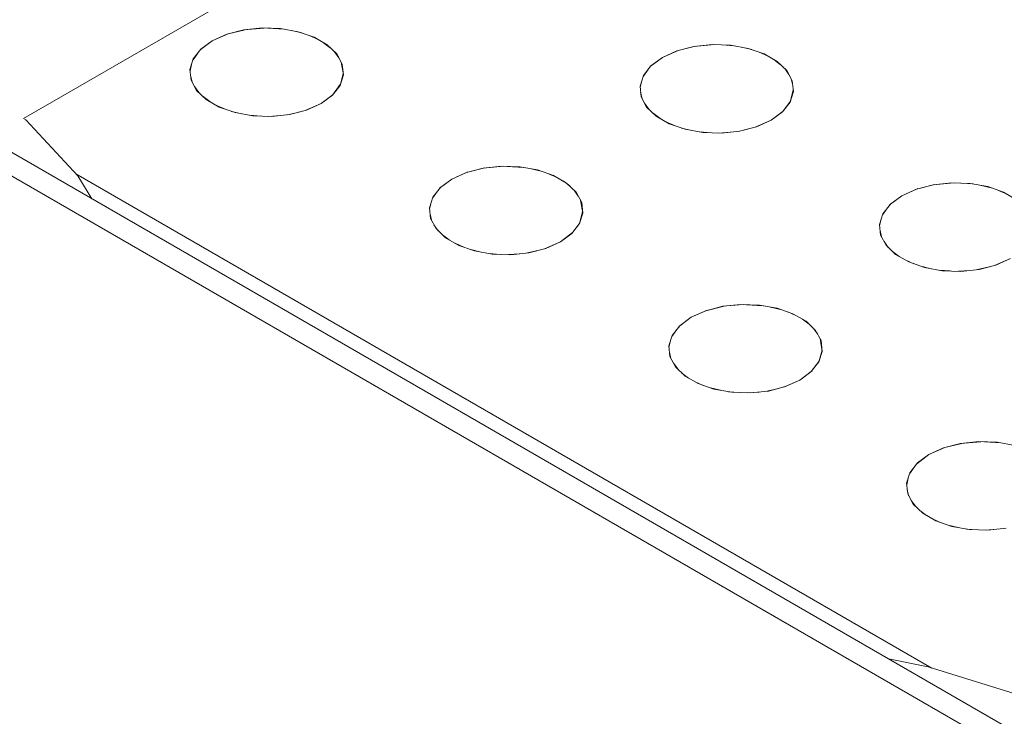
# Model space of a CAD drawing. Header units: millimetres. Extents: x 2 to 902, y -447 to 199.
# Tile 27 of 256: x 28.201 to 28.703, y 45.3 to 45.655. Entities that reach past the tile are written whole.
import ezdxf

# ---------------------------------------------------------------- set-up
doc = ezdxf.new("R2010")
doc.units = ezdxf.units.MM
doc.header["$MEASUREMENT"] = 0
doc.layers.add('IFC-Elemento construtivo genérico-Contorno', color=253, linetype='Continuous', lineweight=5)

msp = doc.modelspace()

# ---------------------------------------------------------------- linework, layer by layer
at = {"layer": 'IFC-Elemento construtivo genérico-Contorno', "color": 7, "lineweight": 5}
for p, q in [((26.91705, 46.32638), (29.29343, 44.95438)), ((26.91706, 46.31438), (29.27265, 44.95438)), ((28.20289, 45.60476), (28.38237, 45.70838)), ((28.31529, 45.64998), (28.32458, 45.65097)), ((28.31529, 45.64998), (28.32572, 45.6509)), ((28.32458, 45.65097), (28.33402, 45.65064)), ((28.32458, 45.65097), (28.33587, 45.65031)), ((28.33402, 45.65064), (28.34302, 45.64901)), ((28.29922, 45.64438), (28.30734, 45.64797)), ((28.29922, 45.64438), (28.30666, 45.64774)), ((28.30666, 45.64774), (28.31602, 45.65005)), ((28.30666, 45.64774), (28.31529, 45.64998)), ((28.33966, 45.64963), (28.34481, 45.64839)), ((28.34302, 45.64901), (28.35112, 45.64619)), ((28.34855, 45.64709), (28.35292, 45.64515)), ((28.35112, 45.64619), (28.3578, 45.64234)), ((28.29922, 45.64438), (28.293, 45.63969)), ((28.29922, 45.64438), (28.2934, 45.64008)), ((28.35599, 45.64338), (28.35935, 45.64086)), ((28.3578, 45.64234), (28.36268, 45.63766)), ((28.53615, 45.63925), (28.54554, 45.64156)), ((28.53615, 45.63925), (28.54478, 45.6415)), ((28.54478, 45.6415), (28.55407, 45.64248)), ((28.54478, 45.6415), (28.55544, 45.64243)), ((28.55407, 45.64248), (28.5635, 45.64215)), ((28.55937, 45.64229), (28.56513, 45.64185)), ((28.5635, 45.64215), (28.57251, 45.64052)), ((28.56915, 45.64113), (28.5743, 45.6399)), ((28.29185, 45.63809), (28.28939, 45.63466)), ((28.2934, 45.64008), (28.28953, 45.63511)), ((28.3616, 45.6387), (28.36374, 45.63572)), ((28.36268, 45.63766), (28.3655, 45.63246)), ((28.52871, 45.63589), (28.52249, 45.6312)), ((28.52871, 45.63589), (28.52288, 45.6316)), ((28.52871, 45.63589), (28.53683, 45.63948)), ((28.52871, 45.63589), (28.53615, 45.63925)), ((28.57251, 45.64052), (28.5806, 45.6377)), ((28.57804, 45.6386), (28.58241, 45.63666)), ((28.5806, 45.6377), (28.58729, 45.63385)), ((28.28953, 45.63511), (28.28783, 45.62975)), ((28.28865, 45.63236), (28.28791, 45.62904)), ((28.36491, 45.63352), (28.36607, 45.62702)), ((28.3655, 45.63246), (28.36607, 45.62702)), ((28.52288, 45.6316), (28.51901, 45.62662)), ((28.58548, 45.63489), (28.58884, 45.63236)), ((28.58729, 45.63385), (28.59217, 45.62917)), ((28.28783, 45.62975), (28.2884, 45.6243)), ((28.28815, 45.62661), (28.28888, 45.62339)), ((28.36596, 45.62768), (28.36436, 45.62165)), ((28.36607, 45.62702), (28.36436, 45.62165)), ((28.51901, 45.62662), (28.51731, 45.62126)), ((28.52142, 45.62971), (28.51887, 45.62616)), ((28.59109, 45.63021), (28.59323, 45.62723)), ((28.59217, 45.62917), (28.59498, 45.62397)), ((28.2884, 45.6243), (28.2912, 45.61909)), ((28.29015, 45.62102), (28.29232, 45.61801)), ((28.36447, 45.62208), (28.36048, 45.61667)), ((28.36436, 45.62165), (28.36048, 45.61667)), ((28.51731, 45.62126), (28.51788, 45.61581)), ((28.51816, 45.62393), (28.51739, 45.62053)), ((28.59447, 45.62492), (28.59522, 45.62161)), ((28.59498, 45.62397), (28.59555, 45.61853)), ((28.2912, 45.61909), (28.29609, 45.61443)), ((28.29451, 45.61595), (28.2979, 45.61339)), ((28.36088, 45.61706), (28.35465, 45.61238)), ((28.36048, 45.61667), (28.35465, 45.61238)), ((28.51763, 45.61814), (28.51837, 45.61491)), ((28.51788, 45.61581), (28.52069, 45.6106)), ((28.59548, 45.61931), (28.59385, 45.61316)), ((28.59555, 45.61853), (28.59385, 45.61316)), ((28.29609, 45.61443), (28.30277, 45.61057)), ((28.30097, 45.61161), (28.30541, 45.60966)), ((28.30277, 45.61057), (28.31085, 45.60774)), ((28.34653, 45.60878), (28.35465, 45.61238)), ((28.34722, 45.60901), (28.35465, 45.61238)), ((28.51964, 45.61253), (28.5218, 45.60952)), ((28.52069, 45.6106), (28.52558, 45.60594)), ((28.59397, 45.6136), (28.58996, 45.60818)), ((28.59385, 45.61316), (28.58996, 45.60818)), ((28.30899, 45.60839), (28.3142, 45.60714)), ((28.31085, 45.60774), (28.31988, 45.60612)), ((28.31831, 45.6064), (28.32392, 45.60598)), ((28.31988, 45.60612), (28.32931, 45.60579)), ((28.32805, 45.60584), (28.33394, 45.60629)), ((28.32931, 45.60579), (28.3386, 45.60678)), ((28.3378, 45.60669), (28.34395, 45.60816)), ((28.3386, 45.60678), (28.34722, 45.60901)), ((28.524, 45.60746), (28.52739, 45.60489)), ((28.52558, 45.60594), (28.53226, 45.60208)), ((28.59036, 45.60857), (28.58414, 45.60389)), ((28.58996, 45.60818), (28.58414, 45.60389)), ((28.20289, 45.60476), (28.20419, 45.60401)), ((28.20419, 45.60401), (28.23058, 45.57554)), ((28.53046, 45.60312), (28.5349, 45.60116)), ((28.53226, 45.60208), (28.54034, 45.59925)), ((28.56809, 45.59829), (28.5767, 45.60052)), ((28.57602, 45.60029), (28.58414, 45.60389)), ((28.5767, 45.60052), (28.58414, 45.60389)), ((28.53847, 45.5999), (28.54369, 45.59865)), ((28.54034, 45.59925), (28.54936, 45.59764)), ((28.54779, 45.59792), (28.55337, 45.59749)), ((28.54936, 45.59764), (28.5588, 45.59731)), ((28.55757, 45.59735), (28.56332, 45.59778)), ((28.5588, 45.59731), (28.56809, 45.59829)), ((28.56731, 45.59821), (28.57325, 45.59963)), ((28.43739, 45.57949), (28.44668, 45.58048)), ((28.43739, 45.57949), (28.44783, 45.58041)), ((28.44668, 45.58048), (28.45611, 45.58015)), ((28.44668, 45.58048), (28.45795, 45.57981)), ((28.2296, 45.57659), (28.66613, 45.32456)), ((28.23058, 45.57554), (28.23785, 45.56382)), ((28.42132, 45.57389), (28.42944, 45.57748)), ((28.42132, 45.57389), (28.42875, 45.57725)), ((28.42875, 45.57725), (28.43812, 45.57956)), ((28.42875, 45.57725), (28.43739, 45.57949)), ((28.45611, 45.58015), (28.46512, 45.57852)), ((28.46176, 45.57913), (28.46691, 45.5779)), ((28.46512, 45.57852), (28.47321, 45.5757)), ((28.47065, 45.5766), (28.47502, 45.57466)), ((28.47321, 45.5757), (28.4799, 45.57184)), ((28.42132, 45.57389), (28.4151, 45.5692)), ((28.42132, 45.57389), (28.41549, 45.56959)), ((28.47809, 45.57289), (28.48145, 45.57036)), ((28.4799, 45.57184), (28.48478, 45.56717)), ((28.65824, 45.56876), (28.66766, 45.57107)), ((28.65824, 45.56876), (28.66687, 45.571)), ((28.66687, 45.571), (28.67616, 45.57199)), ((28.66687, 45.571), (28.67753, 45.57194)), ((28.67616, 45.57199), (28.68559, 45.57166)), ((28.68149, 45.5718), (28.68723, 45.57136)), ((28.68559, 45.57166), (28.69461, 45.57003)), ((28.69126, 45.57063), (28.69639, 45.56941)), ((28.41403, 45.56771), (28.41148, 45.56416)), ((28.41549, 45.56959), (28.41162, 45.56462)), ((28.4837, 45.5682), (28.48584, 45.56523)), ((28.48478, 45.56717), (28.48759, 45.56197)), ((28.65081, 45.56539), (28.64458, 45.56071)), ((28.65081, 45.56539), (28.64498, 45.5611)), ((28.65081, 45.56539), (28.65892, 45.56899)), ((28.65081, 45.56539), (28.65824, 45.56876)), ((28.69461, 45.57003), (28.7027, 45.56721)), ((28.70014, 45.5681), (28.7045, 45.56617)), ((28.7027, 45.56721), (28.70938, 45.56336)), ((28.41162, 45.56462), (28.40992, 45.55926)), ((28.41077, 45.56193), (28.41, 45.55853)), ((28.48702, 45.56304), (28.48816, 45.55652)), ((28.48759, 45.56197), (28.48816, 45.55652)), ((28.64498, 45.5611), (28.64111, 45.55613)), ((28.40992, 45.55926), (28.41049, 45.55381)), ((28.41024, 45.55614), (28.41098, 45.5529)), ((28.48804, 45.55718), (28.48646, 45.55116)), ((28.48816, 45.55652), (28.48646, 45.55116)), ((28.64111, 45.55613), (28.63941, 45.55077)), ((28.64348, 45.55918), (28.64095, 45.55565)), ((28.41049, 45.55381), (28.41329, 45.5486)), ((28.41225, 45.55053), (28.41441, 45.54752)), ((28.48657, 45.55158), (28.48257, 45.54618)), ((28.48646, 45.55116), (28.48257, 45.54618)), ((28.63941, 45.55077), (28.63998, 45.54532)), ((28.64025, 45.55344), (28.63948, 45.55004)), ((28.41329, 45.5486), (28.41819, 45.54393)), ((28.41661, 45.54545), (28.41999, 45.54289)), ((28.48297, 45.54657), (28.47675, 45.54188)), ((28.48257, 45.54618), (28.47675, 45.54188)), ((28.63974, 45.54764), (28.64046, 45.54442)), ((28.63998, 45.54532), (28.64278, 45.54011)), ((28.41819, 45.54393), (28.42487, 45.54008)), ((28.42307, 45.54112), (28.4275, 45.53916)), ((28.46863, 45.53829), (28.47675, 45.54188)), ((28.46931, 45.53852), (28.47675, 45.54188)), ((28.64175, 45.54203), (28.64391, 45.53905)), ((28.42487, 45.54008), (28.43295, 45.53725)), ((28.43108, 45.5379), (28.4363, 45.53665)), ((28.43295, 45.53725), (28.44197, 45.53563)), ((28.4404, 45.53591), (28.44598, 45.53549)), ((28.44197, 45.53563), (28.45141, 45.5353)), ((28.45017, 45.53535), (28.45593, 45.53578)), ((28.45141, 45.5353), (28.4607, 45.53629)), ((28.45992, 45.53621), (28.46586, 45.53762)), ((28.4607, 45.53629), (28.46931, 45.53852)), ((28.64278, 45.54011), (28.64768, 45.53544)), ((28.64608, 45.53695), (28.64948, 45.5344)), ((28.64768, 45.53544), (28.65436, 45.53159)), ((28.65255, 45.53263), (28.65697, 45.53067)), ((28.65436, 45.53159), (28.66243, 45.52876)), ((28.69812, 45.5298), (28.70623, 45.53339)), ((28.6988, 45.53003), (28.70623, 45.53339)), ((28.6606, 45.52941), (28.66577, 45.52816)), ((28.66243, 45.52876), (28.67146, 45.52714)), ((28.66989, 45.52742), (28.67545, 45.52701)), ((28.67146, 45.52714), (28.68089, 45.52681)), ((28.67967, 45.52686), (28.68544, 45.5273)), ((28.68089, 45.52681), (28.69019, 45.5278)), ((28.68939, 45.52771), (28.6953, 45.52912)), ((28.69019, 45.5278), (28.6988, 45.53003)), ((28.55948, 45.509), (28.56877, 45.50998)), ((28.56877, 45.50998), (28.5782, 45.50966)), ((28.56877, 45.50998), (28.58004, 45.50932)), ((28.54342, 45.50339), (28.55153, 45.50699)), ((28.54342, 45.50339), (28.55085, 45.50676)), ((28.55085, 45.50676), (28.56024, 45.50907)), ((28.55085, 45.50676), (28.55948, 45.509)), ((28.55948, 45.509), (28.5699, 45.50992)), ((28.5782, 45.50966), (28.58722, 45.50803)), ((28.58387, 45.50863), (28.58899, 45.50741)), ((28.58722, 45.50803), (28.59531, 45.50521)), ((28.59275, 45.5061), (28.59711, 45.50417)), ((28.59531, 45.50521), (28.60199, 45.50135)), ((28.54342, 45.50339), (28.53719, 45.49871)), ((28.54342, 45.50339), (28.53759, 45.4991)), ((28.60019, 45.50239), (28.60354, 45.49987)), ((28.60199, 45.50135), (28.60687, 45.49668)), ((28.53609, 45.49718), (28.53356, 45.49365)), ((28.53759, 45.4991), (28.53372, 45.49413)), ((28.6058, 45.49771), (28.60792, 45.49474)), ((28.60687, 45.49668), (28.60969, 45.49148)), ((28.53372, 45.49413), (28.53202, 45.48876)), ((28.53286, 45.49144), (28.53209, 45.48804)), ((28.6091, 45.49254), (28.61026, 45.48603)), ((28.60969, 45.49148), (28.61026, 45.48603)), ((28.53202, 45.48876), (28.53258, 45.48332)), ((28.53235, 45.48564), (28.53307, 45.48241)), ((28.61015, 45.48668), (28.60856, 45.48067)), ((28.61026, 45.48603), (28.60856, 45.48067)), ((28.53258, 45.48332), (28.53539, 45.4781)), ((28.53436, 45.48003), (28.53652, 45.47704)), ((28.60866, 45.48109), (28.60467, 45.47569)), ((28.60856, 45.48067), (28.60467, 45.47569)), ((28.53539, 45.4781), (28.54029, 45.47344)), ((28.53869, 45.47495), (28.54209, 45.4724)), ((28.60507, 45.47608), (28.59884, 45.47139)), ((28.60467, 45.47569), (28.59884, 45.47139)), ((28.54029, 45.47344), (28.54697, 45.46959)), ((28.54516, 45.47063), (28.54958, 45.46866)), ((28.59073, 45.4678), (28.59884, 45.47139)), ((28.5914, 45.46803), (28.59884, 45.47139)), ((28.54697, 45.46959), (28.55504, 45.46676)), ((28.55321, 45.46741), (28.55838, 45.46616)), ((28.55504, 45.46676), (28.56407, 45.46514)), ((28.5625, 45.46542), (28.56806, 45.465)), ((28.56407, 45.46514), (28.5735, 45.46481)), ((28.57228, 45.46485), (28.57805, 45.46529)), ((28.5735, 45.46481), (28.5828, 45.46579)), ((28.582, 45.46571), (28.58791, 45.46712)), ((28.5828, 45.46579), (28.5914, 45.46803)), ((28.68072, 45.439), (28.69002, 45.43998)), ((28.68072, 45.439), (28.69115, 45.43992)), ((28.69002, 45.43998), (28.69945, 45.43966)), ((28.69002, 45.43998), (28.70128, 45.43932)), ((28.66466, 45.43339), (28.67278, 45.43699)), ((28.66466, 45.43339), (28.6721, 45.43676)), ((28.6721, 45.43676), (28.68149, 45.43907)), ((28.6721, 45.43676), (28.68072, 45.439)), ((28.69945, 45.43966), (28.70846, 45.43803)), ((28.66466, 45.43339), (28.65843, 45.42871)), ((28.66466, 45.43339), (28.65883, 45.4291)), ((28.65733, 45.42718), (28.65481, 45.42365)), ((28.65883, 45.4291), (28.65496, 45.42413)), ((28.65496, 45.42413), (28.65326, 45.41876)), ((28.65411, 45.42144), (28.65333, 45.41804)), ((28.65326, 45.41876), (28.65383, 45.41332)), ((28.65359, 45.41564), (28.65431, 45.41241)), ((28.65383, 45.41332), (28.65664, 45.4081)), ((28.6556, 45.41003), (28.65776, 45.40704)), ((28.65664, 45.4081), (28.66153, 45.40344)), ((28.65994, 45.40495), (28.66333, 45.4024)), ((28.66153, 45.40344), (28.66821, 45.39959)), ((28.66641, 45.40063), (28.67082, 45.39866)), ((28.66821, 45.39959), (28.67629, 45.39676)), ((28.67445, 45.39741), (28.67963, 45.39616)), ((28.67629, 45.39676), (28.68531, 45.39514)), ((28.68375, 45.39542), (28.6893, 45.395)), ((28.68531, 45.39514), (28.69474, 45.39481)), ((28.69352, 45.39485), (28.69929, 45.39529)), ((28.69474, 45.39481), (28.70404, 45.39579)), ((28.64402, 45.32932), (28.66431, 45.32512)), ((28.66431, 45.32512), (28.71363, 45.30989))]:
    msp.add_line(p, q, dxfattribs=at)

doc.saveas('drawing.dxf')
